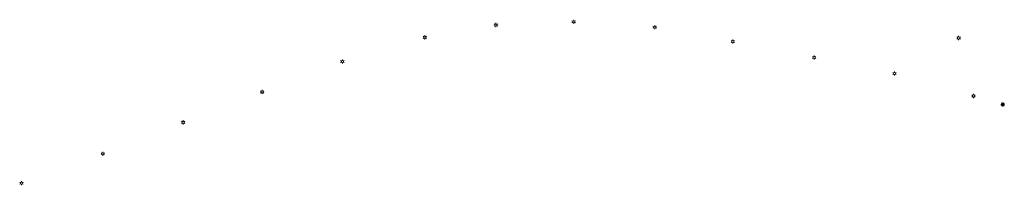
# Model space of a CAD drawing. Header units: metres. Extents: x 195696 to 514079, y 327475 to 328989.
# Tile 246 of 256: x 196634 to 196934, y 328075 to 328126. Entities that reach past the tile are written whole.
import ezdxf
from ezdxf.enums import TextEntityAlignment as Align

# ---------------------------------------------------------------- set-up
doc = ezdxf.new("R2010")
doc.units = ezdxf.units.M
doc.layers.add('B-WE-OV-ARMATUUR-S-250', color=7, linetype='Continuous', lineweight=18)
doc.layers.add('bct-bomen', color=252, linetype='Continuous', lineweight=9)
doc.styles.add('NLCS-ISO', font='NLCS-ISO.ttf')
doc.styles.get("Standard").update_dxf_attribs({"font": 'arial.ttf'})

# ---------------------------------------------------------------- blocks, each defined once
blk = doc.blocks.new('BOOM_3-flat-15-flat-1-flat-1')
at = {"layer": 'bct-bomen', "color": 252, "lineweight": 0}
for p, q in [((-0.18, 0.12), (-0.49, 0.12)), ((-0.37, 0.33), (-0.27, 0.25)), ((-0.27, 0.25), (-0.18, 0.12)), ((0.08, 0.25), (-0.02, 0.5)), ((0.13, 0.48), (0.08, 0.25)), ((0.16, 0.05), (0.38, 0.33)), ((0.43, 0.26), (0.16, 0.05)), ((0.26, -0.02), (0.5, 0.03)), ((-0.41, -0.29), (-0.32, -0.19)), ((-0.32, -0.19), (-0.23, -0.2)), ((-0.17, -0.27), (-0.28, -0.42)), ((-0.28, -0.42), (-0.28, -0.42)), ((-0.23, -0.24), (-0.16, -0.19)), ((-0.23, -0.2), (-0.23, -0.24)), ((-0.11, -0.18), (-0.17, -0.27)), ((-0.16, -0.19), (-0.11, -0.18)), ((0.14, -0.48), (0.02, -0.22)), ((0.02, -0.22), (0.29, -0.41)), ((0.27, -0.11), (0.26, -0.02)), ((0.48, -0.14), (0.27, -0.11))]:
    blk.add_line(p, q, dxfattribs=at)
for major_axis, start_param, end_param in [((-0.354, 0.354), 0.541266, 1.405246), ((-0.354, 0.354), -0.736479, 0.056193), ((-0.0212, 0.0212), 3.926991, 10.210176), ((0.354, 0.354), 6.215134, 6.804469), ((-0.354, 0.354), 3.989026, 4.478057), ((-0.354, 0.354), 1.773702, 2.630475), ((0.354, 0.354), 4.538273, 5.220845)]:
    blk.add_ellipse((0, 0), major_axis=major_axis, ratio=1, start_param=start_param, end_param=end_param, dxfattribs=at)
at = {"layer": 'bct-bomen', "flags": 1}
for tag, p in [('POINTNUMBER', (0, 0)), ('COMMENT', (0, -0.31))]:
    blk.add_attdef(tag, p, '', height=0.25, dxfattribs=at)
blk = doc.blocks.new('SOV-ARMATUUR-SO')
for p, q in [((-1.1, 0.6), (-2.2, 1.3)), ((0, 1.3), (0, 2.5)), ((1.1, 0.6), (2.2, 1.3)), ((-1.1, -0.6), (-2.2, -1.3)), ((0, -1.3), (0, -2.5)), ((1.1, -0.6), (2.2, -1.3))]:
    blk.add_line(p, q)
blk.add_circle((0, 0), 1.27)
at = {"style": 'NLCS-ISO'}
blk.add_attdef('TYPE', text='', height=1.75, dxfattribs=at).set_placement((0.1, 3.8), align=Align.MIDDLE_CENTER)

msp = doc.modelspace()

# ---------------------------------------------------------------- block references
at = {"layer": 'B-WE-OV-ARMATUUR-S-250', "xscale": 0.25, "yscale": 0.25, "zscale": 0.25}
for p in [(196802.648, 328125.153, 92.271), (196778.919, 328124.169, 92.324), (196827.373, 328123.536, 92.117), (196757.229, 328120.442, 92.251), (196851.17, 328119.176, 91.851), (196920.048, 328120.235, 90.596), (196732.09, 328113.075, 91.933), (196875.982, 328114.31, 91.459), (196900.476, 328109.448, 90.865), (196707.62, 328103.807, 91.431), (196924.574, 328102.573, 90.114), (196683.521, 328094.557, 90.729), (196659.036, 328084.953, 90.188), (196634.218, 328076.035, 89.44)]:
    msp.add_blockref('SOV-ARMATUUR-SO', p, dxfattribs=at)
at = {"layer": 'bct-bomen'}
msp.add_blockref('BOOM_3-flat-15-flat-1-flat-1', (196933.476, 328100.002, 89.882), dxfattribs=at)

doc.saveas('drawing.dxf')
